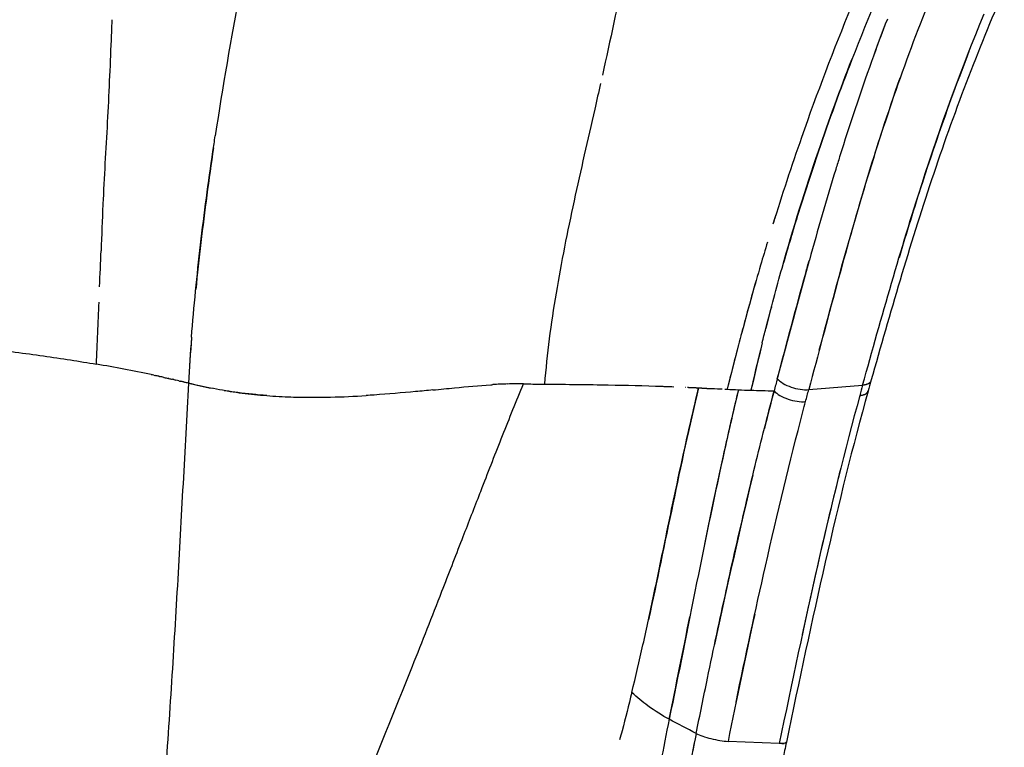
# Model space of a CAD drawing. Header units: millimetres. Extents: x 2530 to 6175, y 0 to 2613.
# Tile 53 of 76: x 4290 to 4374, y 2061 to 2123. Entities that reach past the tile are written whole.
import ezdxf

# ---------------------------------------------------------------- set-up
doc = ezdxf.new("R2010")
doc.units = ezdxf.units.MM
doc.header["$MEASUREMENT"] = 0
doc.layers.add('Crea2D$visibili$linee', color=7, linetype='Continuous', true_color=0x000000)
doc.layers.add('Crea2D$visibili$tangenti', color=7, linetype='Continuous', true_color=0x000000)

msp = doc.modelspace()

# ---------------------------------------------------------------- linework, layer by layer
at = {"layer": 'Crea2D$visibili$linee'}
for centre, radius, start, end in [((4618.627, 2066.405), 315.492, 169.13299, 171.44163), ((4559.385, 2042.65), 214.467, 157.58533, 160.78367), ((4522.425, 2062.425), 169.547, 158.9305, 160.24484), ((4504.403, 2069.135), 150.319, 159.06124, 160.10454), ((4557.337, 2050.151), 206.554, 160.31395, 162.69892), ((4571.057, 2038.546), 226.841, 160.77524, 162.75482), ((4646.799, 2022.854), 300.089, 163.0223, 164.56336), ((4583.408, 2041.891), 233.903, 162.94047, 162.94798), ((4780.361, 2085.996), 483.814, 177.45582, 177.92408), ((2662.943, 2164.072), 1635.043, 357.769842, 357.877682), ((4567.9, 2039.297), 223.602, 163.8088, 165.23911), ((2236.385, 2184.179), 2062.065, 357.488155, 357.635996), ((4525.886, 2053.224), 177.53, 165.15816, 165.7687), ((4589.781, 2075.168), 285.931, 175.8, 176.58892), ((4483.736, 2082.248), 179.654, 175.59428, 176.83064), ((5035.847, 1917.25), 707.203, 165.401061, 165.722203), ((4727.349, 2004.522), 384.794, 166.30448, 166.92392), ((4559.596, 2044.471), 212.355, 166.22036, 167.183), ((4275.638, 1971.903), 123.671, 78.08491, 80.30333), ((4319.03, 2154.618), 64.139, 256.77462, 258.61883), ((4332.641, 2055.236), 36.887, 91.49166, 93.44743), ((4332.722, 2037.722), 54.397, 89.65028, 91.09659), ((4332.588, 2052.073), 40.048, 89.33413, 90.79714), ((4353.217, 2136.644), 45.064, 266.52495, 267.75976), ((4682.691, 2004.989), 339.392, 165.22867, 165.79037), ((-1603.887, 3267.662), 6070.076, 348.5569085, 348.6414697), ((5053.936, 1919.46), 717.567, 167.696092, 168.583406), ((4569.397, 2017.106), 228.603, 168.31837, 170.21989), ((4355.129, 2062.718), 1.417, 271.62723, 280.23891), ((4355.491, 2061.447), 0.0775, 311.13789, 346.99266)]:
    msp.add_arc(centre, radius, start, end, dxfattribs=at)
for points, knots in [([(4344.763, 2139.595), (4344.581, 2138.971), (4344.226, 2137.711), (4343.519, 2135.061), (4342.693, 2131.687), (4341.392, 2125.936), (4340.478, 2121.568), (4339.808, 2118.56)], [0, 0, 0, 0, 1.950639, 3.929122, 8.227517, 12.370827, 21.616254, 21.616254, 21.616254, 21.616254]), ([(4369.823, 2139.248), (4368.39, 2136.455), (4365.364, 2130.147), (4361.558, 2121.101), (4358.565, 2112.915), (4356.663, 2107.056), (4355.707, 2103.831), (4355.327, 2102.501)], [0.379592, 0.379592, 0.379592, 0.379592, 0.4999849, 0.6476569, 0.7499853, 0.8205449, 0.8693853, 0.8693853, 0.8693853, 0.8693853]), ([(4368.235, 2125.973), (4367.128, 2123.309), (4366.093, 2120.571), (4364.14, 2114.993), (4363.222, 2112.154), (4360.615, 2103.515), (4359.072, 2097.596), (4357.481, 2091.627)], [0, 0, 0, 0, 0.25, 0.25, 0.5, 0.5, 1, 1, 1, 1]), ([(4374.232, 2125.908), (4373.087, 2123.302), (4372.001, 2120.637), (4369.929, 2115.197), (4368.945, 2112.425), (4368.005, 2109.607), (4367.064, 2106.784), (4366.17, 2103.917), (4364.454, 2098.17), (4363.631, 2095.295), (4362.812, 2092.393)], [0.004014, 0.004014, 0.004014, 0.004014, 10.501029, 10.501029, 21.008062, 21.008062, 21.008062, 31.530296, 31.530296, 41.818367, 41.818367, 41.818367, 41.818367]), ([(4362.099, 2092.007), (4363.733, 2097.897), (4365.367, 2103.676), (4368.799, 2114.276), (4370.559, 2119.134), (4372.511, 2123.812)], [2, 2, 2, 2, 2.5, 2.5, 2.9453492, 2.9453492, 2.9453492, 2.9453492]), ([(4297.792, 2123.318), (4297.776, 2122.883), (4297.671, 2120.122), (4297.447, 2114.996), (4297.146, 2110.113), (4297.031, 2107.618), (4297.024, 2107.472)], [2.7382731, 2.7382731, 2.7382731, 2.7382731, 2.7499905, 2.8124925, 2.8749949, 2.8788994, 2.8788994, 2.8788994, 2.8788994]), ([(4371.206, 2120.582), (4369.77, 2116.915), (4368.44, 2113.146), (4366.509, 2107.193), (4365.853, 2105.067), (4365.213, 2102.918)], [0.1564389, 0.1564389, 0.1564389, 0.1564389, 0.5, 0.5, 0.6875, 0.6875, 0.6875, 0.6875]), ([(4353.494, 2095.627), (4353.597, 2096.041), (4354.141, 2098.202), (4355.639, 2103.783), (4358.043, 2111.525), (4360.173, 2117.332), (4361.172, 2119.897)], [-0.9522763, -0.9522763, -0.9522763, -0.9522763, -0.9375, -0.875, -0.75, -0.6477134, -0.6477134, -0.6477134, -0.6477134]), ([(4339.651, 2117.859), (4339.486, 2117.123), (4338.732, 2113.792), (4337.338, 2107.794), (4336.013, 2101.202), (4335.222, 2095.972), (4334.955, 2093.383), (4334.851, 2092.099)], [5.5645089, 5.5645089, 5.5645089, 5.5645089, 5.602242, 5.734828, 5.867414, 5.933707, 6, 6, 6, 6]), ([(4358.378, 2094.994), (4359.671, 2099.845), (4360.957, 2104.636), (4363.296, 2112.371), (4364.272, 2115.385), (4365.313, 2118.335)], [0.09375, 0.09375, 0.09375, 0.09375, 0.5, 0.5, 0.765625, 0.765625, 0.765625, 0.765625]), ([(4304.617, 2096.109), (4304.719, 2097.424), (4304.95, 2100.064), (4305.379, 2104.043), (4305.878, 2108.035), (4306.315, 2111.141), (4306.581, 2112.914), (4306.648, 2113.356)], [4.0771562, 4.0771562, 4.0771562, 4.0771562, 4.1543125, 4.2314687, 4.308625, 4.3857812, 4.4114249, 4.4114249, 4.4114249, 4.4114249]), ([(4306.497, 2112.341), (4306.299, 2110.987), (4305.728, 2106.915), (4305.246, 2102.876), (4304.979, 2100.193)], [0.6005249, 0.6005249, 0.6005249, 0.6005249, 0.6798862, 0.8396733, 0.8396733, 0.8396733, 0.8396733]), ([(4353.943, 2104.264), (4353.746, 2103.613), (4353.033, 2101.215), (4351.866, 2097.025), (4350.938, 2093.46), (4350.488, 2091.663)], [0.8515625, 0.8515625, 0.8515625, 0.8515625, 0.875, 0.9375, 0.9999706, 0.9999706, 0.9999706, 0.9999706]), ([(4354.791, 2092.562), (4355.594, 2095.585), (4356.497, 2098.987), (4357.43, 2102.356), (4357.534, 2102.73)], [3, 3, 3, 3, 3.2500459, 3.2812943, 3.2812943, 3.2812943, 3.2812943]), ([(4302.25, 2092.675), (4302.254, 2092.674), (4302.377, 2092.646), (4302.5, 2092.619), (4302.618, 2092.592)], [3.7149461, 3.7149461, 3.7149461, 3.7149461, 3.71646674, 3.76372229, 3.76372229, 3.76372229, 3.76372229]), ([(4311.055, 2091.115), (4310.242, 2091.179), (4308.738, 2091.335), (4306.501, 2091.695), (4305.076, 2092.003), (4304.356, 2092.181)], [0.7994597, 0.7994597, 0.7994597, 0.7994597, 0.875, 0.9375, 1, 1, 1, 1]), ([(4307.408, 2091.556), (4307.751, 2091.5), (4308.8, 2091.344), (4310.554, 2091.143), (4312.577, 2091.008), (4314.58, 2090.96), (4316.906, 2090.98), (4318.575, 2091.059), (4319.569, 2091.121)], [1.0896231, 1.0896231, 1.0896231, 1.0896231, 1.1203122, 1.1840515, 1.2499971, 1.3094572, 1.3749967, 1.4765508, 1.4765508, 1.4765508, 1.4765508]), ([(4325.292, 2091.597), (4324.802, 2091.549), (4323.171, 2091.393), (4321.246, 2091.23), (4319.799, 2091.135), (4319.569, 2091.121)], [0.3203323, 0.3203323, 0.3203323, 0.3203323, 0.375, 0.5, 0.5234482, 0.5234482, 0.5234482, 0.5234482]), ([(4325.292, 2091.597), (4325.921, 2091.658), (4327.636, 2091.829), (4329.316, 2091.989), (4330.362, 2092.053), (4330.423, 2092.056)], [1.6796729, 1.6796729, 1.6796729, 1.6796729, 1.750001, 1.8749988, 1.8827819, 1.8827819, 1.8827819, 1.8827819]), ([(4333.518, 2092.113), (4333.971, 2092.108), (4334.414, 2092.103), (4334.849, 2092.098), (4336.823, 2092.083), (4338.621, 2092.062), (4341.888, 2092.004), (4343.334, 2091.972), (4344.972, 2091.913)], [1.253611, 1.253611, 1.253611, 1.253611, 2, 2, 2, 2.5, 2.5, 2.96875, 2.96875, 2.96875, 2.96875]), ([(4342.331, 2065.687), (4342.653, 2067.045), (4343.315, 2069.829), (4344.244, 2074.167), (4345.289, 2079.202), (4346.507, 2085.118), (4347.509, 2089.476), (4348.039, 2091.784)], [0.0000103, 0.0000103, 0.0000103, 0.0000103, 0.1568385, 0.3217661, 0.4983718, 0.7343681, 0.999936, 0.999936, 0.999936, 0.999936]), ([(4344.972, 2091.912), (4345.033, 2091.909), (4345.142, 2091.905), (4345.253, 2091.901), (4345.302, 2091.9), (4345.503, 2091.892), (4345.707, 2091.884), (4345.917, 2091.876)], [6.9685908, 6.9685908, 6.9685908, 6.9685908, 6.9860406, 7, 7, 7, 7.2454294, 7.2454294, 7.2454294, 7.2454294]), ([(4351.46, 2091.615), (4351.05, 2089.908), (4349.798, 2084.473), (4347.874, 2075.118), (4346.343, 2067.324), (4345.529, 2063.392)], [3, 3, 3, 3, 3.187962, 3.593981, 4, 4, 4, 4]), ([(4347.103, 2091.827), (4347.13, 2091.826), (4347.19, 2091.824), (4347.25, 2091.821), (4347.283, 2091.82)], [7.68652329, 7.68652329, 7.68652329, 7.68652329, 7.71483816, 7.74917116, 7.74917116, 7.74917116, 7.74917116]), ([(4347.839, 2062.167), (4348.161, 2063.746), (4348.742, 2066.587), (4349.861, 2071.906), (4350.944, 2076.862), (4352.059, 2081.669), (4353.127, 2086.144), (4353.961, 2089.39), (4354.515, 2091.521)], [0, 0, 0, 0, 4.833076, 8.699442, 16.307521, 20.051962, 23.502541, 30.107334, 30.107334, 30.107334, 30.107334]), ([(4351.456, 2091.615), (4351.381, 2091.302), (4350.934, 2089.433), (4350.188, 2086.165), (4349.224, 2081.679), (4348.624, 2078.751), (4348.316, 2077.228)], [3, 3, 3, 3, 3.0344824, 3.2055894, 3.356401, 3.5179138, 3.5179138, 3.5179138, 3.5179138]), ([(4348.93, 2091.729), (4349.242, 2091.716), (4349.617, 2091.711), (4350.03, 2091.69), (4350.075, 2091.687)], [1.4025737, 1.4025737, 1.4025737, 1.4025737, 1.805262, 1.8539462, 1.8539462, 1.8539462, 1.8539462]), ([(4351.455, 2091.611), (4351.457, 2091.611), (4351.806, 2091.6), (4352.169, 2091.59), (4352.532, 2091.58)], [-0.5032918, -0.5032918, -0.5032918, -0.5032918, -0.5, 0, 0, 0, 0]), ([(4362.558, 2091.485), (4361.249, 2086.778), (4360.051, 2081.901), (4357.756, 2071.85), (4356.665, 2066.7), (4355.567, 2061.43)], [0.029191, 0.029191, 0.029191, 0.029191, 16.664768, 16.664768, 33.1712, 33.1712, 33.1712, 33.1712]), ([(4351.256, 2064.852), (4352.078, 2068.824), (4352.913, 2072.711), (4354.801, 2081.049), (4355.865, 2085.457), (4356.983, 2089.739)], [5.109375, 5.109375, 5.109375, 5.109375, 5.5, 5.5, 5.9684909, 5.9684909, 5.9684909, 5.9684909]), ([(4360.225, 2084.913), (4359.562, 2082.273), (4358.918, 2079.571), (4357.827, 2074.786), (4357.373, 2072.732), (4356.922, 2070.646)], [3.2221184, 3.2221184, 3.2221184, 3.2221184, 3.5, 3.5, 3.703125, 3.703125, 3.703125, 3.703125]), ([(4323.541, 2067.932), (4324.389, 2070.068), (4325.812, 2073.688), (4327.701, 2078.565), (4328.762, 2081.298), (4329.247, 2082.547)], [-0.6805551, -0.6805551, -0.6805551, -0.6805551, -0.5, -0.375, -0.2697279, -0.2697279, -0.2697279, -0.2697279]), ([(4342.33, 2065.685), (4342.057, 2064.591), (4341.719, 2063.236), (4341.357, 2061.886), (4341.286, 2061.626)], [5, 5, 5, 5, 5.34935, 5.432827, 5.432827, 5.432827, 5.432827]), ([(4345.529, 2063.392), (4344.94, 2063.707), (4344.332, 2064.082), (4343.258, 2064.879), (4342.803, 2065.251), (4342.332, 2065.686)], [4, 4, 4, 4, 4.5874437, 4.5874437, 4.9996548, 4.9996548, 4.9996548, 4.9996548]), ([(4347.839, 2062.167), (4347.486, 2060.377), (4346.815, 2056.969), (4345.983, 2052.097), (4345.507, 2049.05), (4345.306, 2047.669)], [3, 3, 3, 3, 3.0921582, 3.1753909, 3.2454744, 3.2454744, 3.2454744, 3.2454744]), ([(4347.839, 2062.167), (4347.334, 2059.68), (4346.862, 2057.188), (4346.084, 2052.728), (4345.763, 2050.748), (4345.471, 2048.8)], [2, 2, 2, 2, 2.125, 2.125, 2.2231248, 2.2231248, 2.2231248, 2.2231248])]:
    msp.add_open_spline(points, degree=3, knots=knots, dxfattribs=at)
for points in [[(4360.128, 2111.579), (4360.017, 2111.223), (4359.907, 2110.866), (4359.797, 2110.509)], [(4354.72, 2106.78), (4354.617, 2106.453), (4354.514, 2106.125), (4354.412, 2105.796)], [(4357.528, 2102.703), (4356.595, 2099.342), (4355.697, 2095.953), (4354.791, 2092.561)], [(4287.026, 2095.147), (4287.871, 2095.049), (4289.534, 2094.845), (4291.94, 2094.52), (4294.257, 2094.175), (4295.741, 2093.932), (4296.469, 2093.807)], [(4301.385, 2092.863), (4301.314, 2092.879), (4301.243, 2092.894), (4301.172, 2092.909)], [(4301.385, 2092.864), (4301.436, 2092.853), (4301.487, 2092.842), (4301.538, 2092.831)], [(4301.819, 2092.77), (4301.726, 2092.79), (4301.632, 2092.81), (4301.538, 2092.831)], [(4301.819, 2092.77), (4301.846, 2092.764), (4301.874, 2092.758), (4301.901, 2092.752)], [(4302.25, 2092.675), (4302.134, 2092.701), (4302.018, 2092.726), (4301.901, 2092.752)], [(4302.677, 2092.578), (4302.658, 2092.583), (4302.638, 2092.587), (4302.618, 2092.592)], [(4302.677, 2092.579), (4302.776, 2092.556), (4302.874, 2092.534), (4302.972, 2092.511)], [(4303.102, 2092.481), (4303.059, 2092.491), (4303.015, 2092.501), (4302.972, 2092.511)], [(4303.102, 2092.481), (4303.162, 2092.467), (4303.221, 2092.453), (4303.281, 2092.439)], [(4303.523, 2092.382), (4303.443, 2092.401), (4303.362, 2092.42), (4303.281, 2092.439)], [(4303.523, 2092.382), (4303.572, 2092.37), (4303.621, 2092.359), (4303.67, 2092.347)], [(4303.941, 2092.282), (4303.851, 2092.304), (4303.761, 2092.326), (4303.67, 2092.347)], [(4362.805, 2092.367), (4362.725, 2092.082), (4362.645, 2091.796), (4362.565, 2091.51)], [(4303.941, 2092.282), (4303.966, 2092.276), (4303.991, 2092.27), (4304.015, 2092.264)], [(4304.356, 2092.181), (4304.243, 2092.209), (4304.129, 2092.237), (4304.015, 2092.264)], [(4333.054, 2092.118), (4333.209, 2092.117), (4333.364, 2092.115), (4333.518, 2092.113)], [(4348.039, 2091.784), (4346.455, 2085.154), (4345.193, 2078.492), (4343.761, 2071.912)], [(4346.91, 2091.835), (4346.915, 2091.835), (4346.921, 2091.835), (4346.926, 2091.834)], [(4347.283, 2091.82), (4347.343, 2091.817), (4347.404, 2091.815), (4347.466, 2091.812)], [(4350.294, 2091.675), (4350.358, 2091.671), (4350.422, 2091.667), (4350.486, 2091.663)], [(4361.856, 2091.128), (4359.297, 2081.805), (4357.121, 2071.789), (4354.952, 2061.303)], [(4356.983, 2089.739), (4357.058, 2090.026), (4357.133, 2090.314), (4357.209, 2090.601)], [(4352.691, 2084.294), (4351.552, 2079.582), (4350.472, 2074.75), (4349.423, 2069.807)], [(4318.979, 2056.617), (4320.512, 2060.389), (4322.04, 2064.155), (4323.542, 2067.931)], [(4342.506, 2065.526), (4342.448, 2065.578), (4342.389, 2065.631), (4342.33, 2065.685)], [(4355.542, 2061.388), (4355.471, 2061.324), (4355.256, 2061.295), (4354.952, 2061.303)]]:
    msp.add_open_spline(points, degree=3, dxfattribs=at)
for points, weights, knots in [([(4347.466, 2091.813), (4347.657, 2091.805), (4347.848, 2091.795), (4348.039, 2091.784), (4348.146, 2091.777), (4348.358, 2091.764), (4348.655, 2091.743), (4348.847, 2091.733), (4348.93, 2091.73)], [1, 0.999969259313, 0.999969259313, 1, 1, 1, 1, 1, 1], [0, 0, 0, 0, 0.573453, 0.573453, 0.573453, 0.7262384, 0.8707647, 0.9761894, 0.9761894, 0.9761894, 0.9761894]), ([(4355.565, 2061.422), (4354.418, 2055.921), (4353.26, 2050.423), (4352.09, 2044.927), (4351.511, 2042.221), (4350.942, 2039.514), (4350.382, 2036.805), (4349.862, 2034.27), (4349.388, 2031.893), (4348.997, 2029.67)], [1, 0.999998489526, 0.999998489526, 1, 0.999996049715, 0.999996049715, 1, 1, 1, 1], [0, 0, 0, 0, 16.857701, 16.857701, 16.857701, 25.157288, 25.157288, 25.157288, 33.453747, 33.453747, 33.453747, 33.453747])]:
    msp.add_rational_spline(points, weights, degree=3, knots=knots, dxfattribs=at)
at = {"layer": 'Crea2D$visibili$tangenti'}
for p, q in [((4357.481, 2091.627), (4362.099, 2092.007)), ((4354.952, 2061.303), (4350.567, 2061.496))]:
    msp.add_line(p, q, dxfattribs=at)
msp.add_arc((1967.831, -2422.936), 5077.459, 62.047467, 62.076967, dxfattribs=at)
for points in [[(4354.791, 2092.561), (4354.699, 2092.215), (4354.607, 2091.868), (4354.515, 2091.521)], [(4352.532, 2091.58), (4353.173, 2091.56), (4353.833, 2091.54), (4354.515, 2091.521)], [(4357.209, 2090.601), (4357.299, 2090.944), (4357.39, 2091.286), (4357.481, 2091.627)], [(4362.099, 2092.007), (4362.018, 2091.715), (4361.937, 2091.422), (4361.856, 2091.128)]]:
    msp.add_open_spline(points, degree=3, dxfattribs=at)
for points, knots in [([(4354.791, 2092.561), (4355.039, 2092.285), (4355.477, 2092.022), (4356.477, 2091.674), (4357.033, 2091.593), (4357.481, 2091.627)], [3, 3, 3, 3, 3.5, 3.5, 4, 4, 4, 4]), ([(4304.356, 2092.181), (4304.278, 2090.752), (4304.122, 2087.884), (4303.888, 2083.554), (4303.65, 2079.203), (4303.322, 2073.378), (4302.883, 2066.064), (4302.484, 2060.19), (4302.267, 2057.251)], [0, 0, 0, 0, 0.125, 0.25, 0.375, 0.5, 0.75, 1, 1, 1, 1]), ([(4329.247, 2082.547), (4329.338, 2082.781), (4330.005, 2084.499), (4331.248, 2087.7), (4332.438, 2090.651), (4333.054, 2092.118)], [-0.2697279, -0.2697279, -0.2697279, -0.2697279, -0.25, -0.125, 0, 0, 0, 0]), ([(4354.515, 2091.521), (4354.765, 2091.248), (4355.205, 2090.989), (4356.207, 2090.646), (4356.762, 2090.566), (4357.209, 2090.601)], [3, 3, 3, 3, 3.5, 3.5, 4, 4, 4, 4]), ([(4347.839, 2062.167), (4348.137, 2062.015), (4348.604, 2061.855), (4349.615, 2061.608), (4350.151, 2061.522), (4350.567, 2061.496)], [3, 3, 3, 3, 3.5, 3.5, 4, 4, 4, 4])]:
    msp.add_open_spline(points, degree=3, knots=knots, dxfattribs=at)
for points, weights in [([(4362.804, 2092.367), (4362.688, 2092.053), (4362.099, 2092.007)], [0.860237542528, 0.840271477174, 1]), ([(4361.856, 2091.128), (4362.472, 2091.177), (4362.565, 2091.51)], [1, 0.83369705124, 0.86196461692])]:
    msp.add_rational_spline(points, weights, degree=2, dxfattribs=at)

doc.saveas('drawing.dxf')
